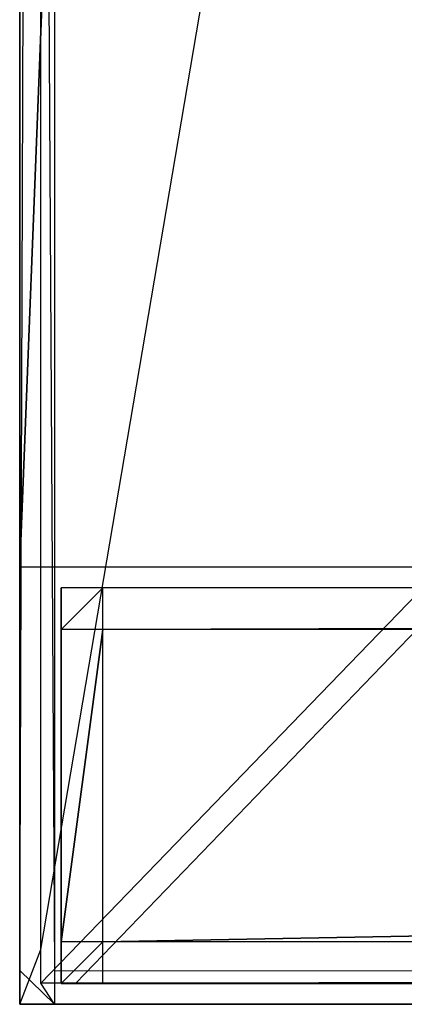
# Model space of a CAD drawing. Extents: x -1.6 to 0, y -0.5 to 0.
# Tile 1 of 29: x -1.6 to -1.5815, y -0.5 to -0.4527. Entities that reach past the tile are written whole.
import ezdxf

# ---------------------------------------------------------------- set-up
doc = ezdxf.new("R2010")
doc.units = 0
for name, color, linetype in [('L0_FRONT_LEGATO_S2S2_X_3400__Y_', 7, 'CONTINUOUS'), ('L10_KORPUS_LEGATO_SE_X_190__Y_4', 7, 'CONTINUOUS'), ('L9_PLATTE_LEGATO_N_B11700__0___', 7, 'CONTINUOUS')]:
    doc.layers.add(name, color=color, linetype=linetype)

msp = doc.modelspace()

# ---------------------------------------------------------------- linework, layer by layer
at = {"layer": 'L0_FRONT_LEGATO_S2S2_X_3400__Y_', "color": 8}
for points, invisible_edges in [([(-1.598, -0.482, 0.34), (-1.596, -0.48, 0.34), (-1.598, -0.48, 0.34), (-1.598, -0.482, 0.34)], 13), ([(-1.596, -0.48, 0.34), (-1.598, -0.482, 0.34), (-1.596, -0.482, 0.34), (-1.596, -0.48, 0.34)], 14), ([(-1.596, -0.48), (-1.598, -0.482), (-1.598, -0.48), (-1.596, -0.48)], 13), ([(-1.598, -0.482), (-1.596, -0.48), (-1.596, -0.482), (-1.598, -0.482)], 14), ([(-1.598, -0.482, 0.34), (-1.598, -0.48, 0.338), (-1.598, -0.482, 0.338), (-1.598, -0.482, 0.34)], 13), ([(-1.598, -0.48, 0.338), (-1.598, -0.482, 0.34), (-1.598, -0.48, 0.34), (-1.598, -0.48, 0.338)], 14), ([(-1.598, -0.482, 0.338), (-1.598, -0.48, 0.002), (-1.598, -0.482, 0.002), (-1.598, -0.482, 0.338)], 13), ([(-1.598, -0.48, 0.002), (-1.598, -0.482, 0.338), (-1.598, -0.48, 0.338), (-1.598, -0.48, 0.002)], 14), ([(-1.598, -0.48, 0.338), (-1.596, -0.48, 0.002), (-1.598, -0.48, 0.002), (-1.598, -0.48, 0.338)], 13), ([(-1.596, -0.48, 0.002), (-1.598, -0.48, 0.338), (-1.596, -0.48, 0.338), (-1.596, -0.48, 0.002)], 14), ([(-1.598, -0.48, 0.002), (-1.596, -0.48), (-1.598, -0.48), (-1.598, -0.48, 0.002)], 13), ([(-1.596, -0.48), (-1.598, -0.48, 0.002), (-1.596, -0.48, 0.002), (-1.596, -0.48)], 14), ([(-1.598, -0.48, 0.34), (-1.596, -0.48, 0.338), (-1.598, -0.48, 0.338), (-1.598, -0.48, 0.34)], 13), ([(-1.596, -0.48, 0.338), (-1.598, -0.48, 0.34), (-1.596, -0.48, 0.34), (-1.596, -0.48, 0.338)], 14), ([(-1.598, -0.482, 0.002), (-1.598, -0.48), (-1.598, -0.482), (-1.598, -0.482, 0.002)], 13), ([(-1.598, -0.48), (-1.598, -0.482, 0.002), (-1.598, -0.48, 0.002), (-1.598, -0.48)], 14), ([(-1.596, -0.482, 0.34), (-0.804, -0.48, 0.34), (-1.596, -0.48, 0.34), (-1.596, -0.482, 0.34)], 13), ([(-0.804, -0.48, 0.34), (-1.596, -0.482, 0.34), (-0.804, -0.482, 0.34), (-0.804, -0.48, 0.34)], 14), ([(-0.804, -0.48), (-1.596, -0.482), (-1.596, -0.48), (-0.804, -0.48)], 13), ([(-1.596, -0.482), (-0.804, -0.48), (-0.804, -0.482), (-1.596, -0.482)], 14), ([(-1.596, -0.48, 0.338), (-0.804, -0.48, 0.002), (-1.596, -0.48, 0.002), (-1.596, -0.48, 0.338)], 13), ([(-0.804, -0.48, 0.002), (-1.596, -0.48, 0.338), (-0.804, -0.48, 0.338), (-0.804, -0.48, 0.002)], 14), ([(-1.596, -0.48, 0.34), (-0.804, -0.48, 0.338), (-1.596, -0.48, 0.338), (-1.596, -0.48, 0.34)], 13), ([(-0.804, -0.48, 0.338), (-1.596, -0.48, 0.34), (-0.804, -0.48, 0.34), (-0.804, -0.48, 0.338)], 14), ([(-1.596, -0.48, 0.002), (-0.804, -0.48), (-1.596, -0.48), (-1.596, -0.48, 0.002)], 13), ([(-0.804, -0.48), (-1.596, -0.48, 0.002), (-0.804, -0.48, 0.002), (-0.804, -0.48)], 14), ([(-1.598, -0.497, 0.338), (-1.598, -0.482, 0.002), (-1.598, -0.497, 0.002), (-1.598, -0.497, 0.338)], 13), ([(-1.598, -0.482, 0.002), (-1.598, -0.497, 0.338), (-1.598, -0.482, 0.338), (-1.598, -0.482, 0.002)], 14), ([(-1.598, -0.497, 0.002), (-1.598, -0.482), (-1.598, -0.497), (-1.598, -0.497, 0.002)], 13), ([(-1.598, -0.482), (-1.598, -0.497, 0.002), (-1.598, -0.482, 0.002), (-1.598, -0.482)], 14), ([(-1.596, -0.482), (-1.598, -0.497), (-1.598, -0.482), (-1.596, -0.482)], 13), ([(-1.598, -0.497), (-1.596, -0.482), (-1.596, -0.497), (-1.598, -0.497)], 14), ([(-1.598, -0.497, 0.34), (-1.596, -0.482, 0.34), (-1.598, -0.482, 0.34), (-1.598, -0.497, 0.34)], 13), ([(-1.596, -0.482, 0.34), (-1.598, -0.497, 0.34), (-1.596, -0.497, 0.34), (-1.596, -0.482, 0.34)], 14), ([(-1.598, -0.497, 0.34), (-1.598, -0.482, 0.338), (-1.598, -0.497, 0.338), (-1.598, -0.497, 0.34)], 13), ([(-1.598, -0.482, 0.338), (-1.598, -0.497, 0.34), (-1.598, -0.482, 0.34), (-1.598, -0.482, 0.338)], 14), ([(-0.804, -0.482), (-1.596, -0.497), (-1.596, -0.482), (-0.804, -0.482)], 13), ([(-1.596, -0.497), (-0.804, -0.482), (-0.804, -0.497), (-1.596, -0.497)], 14), ([(-1.596, -0.497, 0.34), (-0.804, -0.482, 0.34), (-1.596, -0.482, 0.34), (-1.596, -0.497, 0.34)], 13), ([(-0.804, -0.482, 0.34), (-1.596, -0.497, 0.34), (-0.804, -0.497, 0.34), (-0.804, -0.482, 0.34)], 14), ([(-1.598, -0.499, 0.338), (-1.598, -0.497, 0.002), (-1.598, -0.499, 0.002), (-1.598, -0.499, 0.338)], 13), ([(-1.598, -0.497, 0.002), (-1.598, -0.499, 0.338), (-1.598, -0.497, 0.338), (-1.598, -0.497, 0.002)], 14), ([(-1.598, -0.499, 0.34), (-1.596, -0.497, 0.34), (-1.598, -0.497, 0.34), (-1.598, -0.499, 0.34)], 13), ([(-1.596, -0.497, 0.34), (-1.598, -0.499, 0.34), (-1.596, -0.499, 0.34), (-1.596, -0.497, 0.34)], 14), ([(-1.596, -0.497), (-1.598, -0.499), (-1.598, -0.497), (-1.596, -0.497)], 13), ([(-1.598, -0.499), (-1.596, -0.497), (-1.596, -0.499), (-1.598, -0.499)], 14), ([(-1.598, -0.499, 0.34), (-1.598, -0.497, 0.338), (-1.598, -0.499, 0.338), (-1.598, -0.499, 0.34)], 13), ([(-1.598, -0.497, 0.338), (-1.598, -0.499, 0.34), (-1.598, -0.497, 0.34), (-1.598, -0.497, 0.338)], 14), ([(-1.598, -0.499, 0.002), (-1.598, -0.497), (-1.598, -0.499), (-1.598, -0.499, 0.002)], 13), ([(-1.598, -0.497), (-1.598, -0.499, 0.002), (-1.598, -0.497, 0.002), (-1.598, -0.497)], 14), ([(-0.804, -0.497), (-1.596, -0.499), (-1.596, -0.497), (-0.804, -0.497)], 13), ([(-1.596, -0.499), (-0.804, -0.497), (-0.804, -0.499), (-1.596, -0.499)], 14), ([(-1.596, -0.499, 0.34), (-0.804, -0.497, 0.34), (-1.596, -0.497, 0.34), (-1.596, -0.499, 0.34)], 13), ([(-0.804, -0.497, 0.34), (-1.596, -0.499, 0.34), (-0.804, -0.499, 0.34), (-0.804, -0.497, 0.34)], 14), ([(-1.596, -0.499, 0.002), (-1.598, -0.499, 0.338), (-1.598, -0.499, 0.002), (-1.596, -0.499, 0.002)], 13), ([(-1.598, -0.499, 0.338), (-1.596, -0.499, 0.002), (-1.596, -0.499, 0.338), (-1.598, -0.499, 0.338)], 14), ([(-1.596, -0.499), (-1.598, -0.499, 0.002), (-1.598, -0.499), (-1.596, -0.499)], 13), ([(-1.598, -0.499, 0.002), (-1.596, -0.499), (-1.596, -0.499, 0.002), (-1.598, -0.499, 0.002)], 14), ([(-1.596, -0.499, 0.338), (-1.598, -0.499, 0.34), (-1.598, -0.499, 0.338), (-1.596, -0.499, 0.338)], 13), ([(-1.598, -0.499, 0.34), (-1.596, -0.499, 0.338), (-1.596, -0.499, 0.34), (-1.598, -0.499, 0.34)], 14), ([(-0.804, -0.499, 0.002), (-1.596, -0.499, 0.338), (-1.596, -0.499, 0.002), (-0.804, -0.499, 0.002)], 13), ([(-1.596, -0.499, 0.338), (-0.804, -0.499, 0.002), (-0.804, -0.499, 0.338), (-1.596, -0.499, 0.338)], 14), ([(-0.804, -0.499), (-1.596, -0.499, 0.002), (-1.596, -0.499), (-0.804, -0.499)], 13), ([(-1.596, -0.499, 0.002), (-0.804, -0.499), (-0.804, -0.499, 0.002), (-1.596, -0.499, 0.002)], 14), ([(-0.804, -0.499, 0.338), (-1.596, -0.499, 0.34), (-1.596, -0.499, 0.338), (-0.804, -0.499, 0.338)], 13), ([(-1.596, -0.499, 0.34), (-0.804, -0.499, 0.338), (-0.804, -0.499, 0.34), (-1.596, -0.499, 0.34)], 14)]:
    msp.add_3dface(points, dxfattribs=dict(at, invisible_edges=invisible_edges))
at = {"layer": 'L10_KORPUS_LEGATO_SE_X_190__Y_4', "color": 8}
for points, invisible_edges in [([(-1.6, -0.479, 0.34), (-1.581, 0, 0.34), (-1.6, 0, 0.34), (-1.6, -0.479, 0.34)], 13), ([(-1.581, 0, 0.34), (-1.6, -0.479, 0.34), (-1.581, -0.479, 0.34), (-1.581, 0, 0.34)], 14), ([(-1.581, 0), (-1.6, -0.479), (-1.6, 0), (-1.581, 0)], 13), ([(-1.6, -0.479), (-1.581, 0), (-1.581, -0.479), (-1.6, -0.479)], 14), ([(-1.6, -0.479, 0.34), (-1.6, 0), (-1.6, -0.479), (-1.6, -0.479, 0.34)], 13), ([(-1.6, 0), (-1.6, -0.479, 0.34), (-1.6, 0, 0.34), (-1.6, 0)], 14), ([(-1.581, -0.479, 0.34), (-1.6, -0.479), (-1.581, -0.479), (-1.581, -0.479, 0.34)], 13), ([(-1.6, -0.479), (-1.581, -0.479, 0.34), (-1.6, -0.479, 0.34), (-1.6, -0.479)], 14)]:
    msp.add_3dface(points, dxfattribs=dict(at, invisible_edges=invisible_edges))
at = {"layer": 'L9_PLATTE_LEGATO_N_B11700__0___', "color": 8}
for points, invisible_edges in [([(-1.6, -0.498375, 0.38), (-1.6, -0.220523, 0.378361), (-1.6, -0.498375, 0.378361), (-1.6, -0.498375, 0.38)], 13), ([(-1.6, -0.220523, 0.378361), (-1.6, -0.498375, 0.38), (-1.6, -0.220523, 0.38), (-1.6, -0.220523, 0.378361)], 14), ([(-1.6, -0.498375, 0.374378), (-1.6, -0.220523, 0.3732), (-1.6, -0.498375, 0.3732), (-1.6, -0.498375, 0.374378)], 13), ([(-1.6, -0.220523, 0.3732), (-1.6, -0.498375, 0.374378), (-1.6, -0.220523, 0.374378), (-1.6, -0.220523, 0.3732)], 14), ([(-1.598987, -0.220523, 0.372564), (-1.6, -0.498375, 0.3732), (-1.6, -0.220523, 0.3732), (-1.598987, -0.220523, 0.372564)], 13), ([(-1.6, -0.498375, 0.3732), (-1.598987, -0.220523, 0.372564), (-1.598987, -0.497362, 0.372564), (-1.6, -0.498375, 0.3732)], 14), ([(-1.598322, -0.498375, 0.38), (-1.6, -0.220523, 0.38), (-1.6, -0.498375, 0.38), (-1.598322, -0.498375, 0.38)], 13), ([(-1.6, -0.220523, 0.38), (-1.598322, -0.498375, 0.38), (-1.598322, -0.220523, 0.38), (-1.6, -0.220523, 0.38)], 14), ([(-1.6, -0.498375, 0.378361), (-1.6, -0.220523, 0.374378), (-1.6, -0.498375, 0.374378), (-1.6, -0.498375, 0.378361)], 13), ([(-1.6, -0.220523, 0.374378), (-1.6, -0.498375, 0.378361), (-1.6, -0.220523, 0.378361), (-1.6, -0.220523, 0.374378)], 14), ([(-1.551959, -0.220523, 0.343069), (-1.598987, -0.497362, 0.372564), (-1.598987, -0.220523, 0.372564), (-1.551959, -0.220523, 0.343069)], 13), ([(-1.598987, -0.497362, 0.372564), (-1.551959, -0.220523, 0.343069), (-1.551959, -0.450334, 0.343069), (-1.598987, -0.497362, 0.372564)], 14), ([(-0.00192, -0.498375, 0.38), (-1.598322, -0.220523, 0.38), (-1.598322, -0.498375, 0.38), (-0.00192, -0.498375, 0.38)], 13), ([(-1.598322, -0.220523, 0.38), (-0.00192, -0.498375, 0.38), (-0.435557, -0.305801, 0.38), (-1.598322, -0.220523, 0.38)], 10), ([(-1.551959, -0.450334, 0.343069), (-1.598987, -0.498987, 0.372564), (-1.598987, -0.497362, 0.372564), (-1.551959, -0.450334, 0.343069)], 13), ([(-1.598987, -0.498987, 0.372564), (-1.551959, -0.450334, 0.343069), (-1.551959, -0.451959, 0.343069), (-1.598987, -0.498987, 0.372564)], 14), ([(-1.551959, -0.451959, 0.343069), (-1.597308, -0.498987, 0.372564), (-1.598987, -0.498987, 0.372564), (-1.551959, -0.451959, 0.343069)], 13), ([(-1.597308, -0.498987, 0.372564), (-1.551959, -0.451959, 0.343069), (-1.550281, -0.451959, 0.343069), (-1.597308, -0.498987, 0.372564)], 14), ([(-1.550281, -0.451959, 0.343069), (-0.002934, -0.498987, 0.372564), (-1.597308, -0.498987, 0.372564), (-1.550281, -0.451959, 0.343069)], 13), ([(-1.598987, -0.497362, 0.372564), (-1.6, -0.5, 0.3732), (-1.6, -0.498375, 0.3732), (-1.598987, -0.497362, 0.372564)], 13), ([(-1.6, -0.5, 0.3732), (-1.598987, -0.497362, 0.372564), (-1.598987, -0.498987, 0.372564), (-1.6, -0.5, 0.3732)], 14), ([(-1.598322, -0.5, 0.38), (-1.6, -0.498375, 0.38), (-1.6, -0.5, 0.38), (-1.598322, -0.5, 0.38)], 13), ([(-1.6, -0.498375, 0.38), (-1.598322, -0.5, 0.38), (-1.598322, -0.498375, 0.38), (-1.6, -0.498375, 0.38)], 14), ([(-1.6, -0.5, 0.38), (-1.6, -0.498375, 0.378361), (-1.6, -0.5, 0.378361), (-1.6, -0.5, 0.38)], 13), ([(-1.6, -0.498375, 0.378361), (-1.6, -0.5, 0.38), (-1.6, -0.498375, 0.38), (-1.6, -0.498375, 0.378361)], 14), ([(-1.6, -0.5, 0.378361), (-1.6, -0.498375, 0.374378), (-1.6, -0.5, 0.374378), (-1.6, -0.5, 0.378361)], 13), ([(-1.6, -0.498375, 0.374378), (-1.6, -0.5, 0.378361), (-1.6, -0.498375, 0.378361), (-1.6, -0.498375, 0.374378)], 14), ([(-1.6, -0.5, 0.374378), (-1.6, -0.498375, 0.3732), (-1.6, -0.5, 0.3732), (-1.6, -0.5, 0.374378)], 13), ([(-1.6, -0.498375, 0.3732), (-1.6, -0.5, 0.374378), (-1.6, -0.498375, 0.374378), (-1.6, -0.498375, 0.3732)], 14), ([(-0.00192, -0.5, 0.38), (-1.598322, -0.498375, 0.38), (-1.598322, -0.5, 0.38), (-0.00192, -0.5, 0.38)], 13), ([(-1.598322, -0.498375, 0.38), (-0.00192, -0.5, 0.38), (-0.00192, -0.498375, 0.38), (-1.598322, -0.498375, 0.38)], 14), ([(-1.598987, -0.498987, 0.372564), (-1.598322, -0.5, 0.3732), (-1.6, -0.5, 0.3732), (-1.598987, -0.498987, 0.372564)], 13), ([(-1.598322, -0.5, 0.3732), (-1.598987, -0.498987, 0.372564), (-1.597308, -0.498987, 0.372564), (-1.598322, -0.5, 0.3732)], 14), ([(-1.597308, -0.498987, 0.372564), (-0.00192, -0.5, 0.3732), (-1.598322, -0.5, 0.3732), (-1.597308, -0.498987, 0.372564)], 13), ([(-0.00192, -0.5, 0.3732), (-1.597308, -0.498987, 0.372564), (-0.002934, -0.498987, 0.372564), (-0.00192, -0.5, 0.3732)], 14), ([(-1.598322, -0.5, 0.378361), (-1.6, -0.5, 0.374378), (-1.598322, -0.5, 0.374378), (-1.598322, -0.5, 0.378361)], 13), ([(-1.6, -0.5, 0.374378), (-1.598322, -0.5, 0.378361), (-1.6, -0.5, 0.378361), (-1.6, -0.5, 0.374378)], 14), ([(-1.598322, -0.5, 0.374378), (-1.6, -0.5, 0.3732), (-1.598322, -0.5, 0.3732), (-1.598322, -0.5, 0.374378)], 13), ([(-1.6, -0.5, 0.3732), (-1.598322, -0.5, 0.374378), (-1.6, -0.5, 0.374378), (-1.6, -0.5, 0.3732)], 14), ([(-1.598322, -0.5, 0.38), (-1.6, -0.5, 0.378361), (-1.598322, -0.5, 0.378361), (-1.598322, -0.5, 0.38)], 13), ([(-1.6, -0.5, 0.378361), (-1.598322, -0.5, 0.38), (-1.6, -0.5, 0.38), (-1.6, -0.5, 0.378361)], 14), ([(-0.00192, -0.5, 0.378361), (-1.598322, -0.5, 0.374378), (-0.00192, -0.5, 0.374378), (-0.00192, -0.5, 0.378361)], 13), ([(-1.598322, -0.5, 0.374378), (-0.00192, -0.5, 0.378361), (-1.598322, -0.5, 0.378361), (-1.598322, -0.5, 0.374378)], 14), ([(-0.00192, -0.5, 0.38), (-1.598322, -0.5, 0.378361), (-0.00192, -0.5, 0.378361), (-0.00192, -0.5, 0.38)], 13), ([(-1.598322, -0.5, 0.378361), (-0.00192, -0.5, 0.38), (-1.598322, -0.5, 0.38), (-1.598322, -0.5, 0.378361)], 14), ([(-0.00192, -0.5, 0.374378), (-1.598322, -0.5, 0.3732), (-0.00192, -0.5, 0.3732), (-0.00192, -0.5, 0.374378)], 13), ([(-1.598322, -0.5, 0.3732), (-0.00192, -0.5, 0.374378), (-1.598322, -0.5, 0.374378), (-1.598322, -0.5, 0.3732)], 14)]:
    msp.add_3dface(points, dxfattribs=dict(at, invisible_edges=invisible_edges))

doc.saveas('drawing.dxf')
